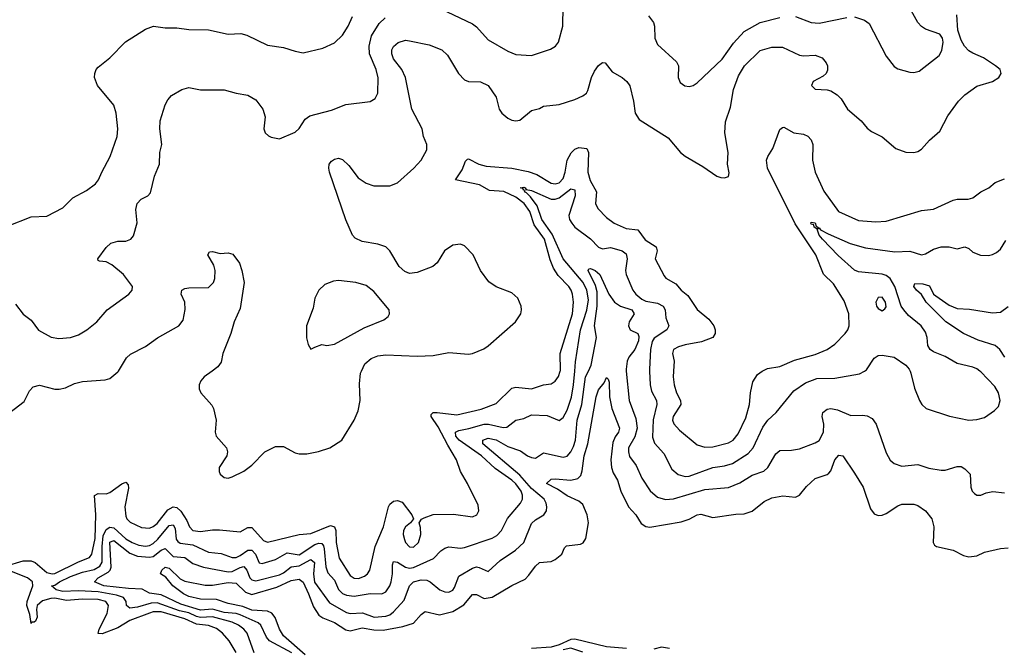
# Model space of a CAD drawing. Header units: inches. Extents: x 1603819 to 1745079, y 385938 to 533966.
# Tile 205 of 256: x 1681292 to 1686290, y 418593 to 421784. Entities that reach past the tile are written whole.
import ezdxf

# ---------------------------------------------------------------- set-up
doc = ezdxf.new("R2010")
doc.units = ezdxf.units.IN
doc.header["$MEASUREMENT"] = 0
doc.layers.add('B6481', color=7, linetype='Continuous')
doc.layers.add('B6482', color=7, linetype='Continuous')

msp = doc.modelspace()

# ---------------------------------------------------------------- linework, layer by layer
at = {"layer": 'B6481', "color": 5}
for points, elevation in [([(1681190, 419751.5), (1681314.8, 419845.2), (1681340.9, 419899.1), (1681360.4, 419919.6), (1681391.6, 419928.4), (1681470, 419908.9), (1681492.6, 419907.4), (1681524.6, 419915.4), (1681570, 419937.4), (1681610, 419947.4), (1681724.9, 419955.1), (1681750, 419962.4), (1681790, 419995.5), (1681792.8, 420000)], 420), ([(1681219.7, 419010), (1681310, 419036.8), (1681350, 419037.4), (1681370, 419028.3), (1681430, 418977.1), (1681456.2, 418970), (1681470, 418972.1), (1681590, 419032), (1681646.4, 419053.6), (1681658.1, 419070), (1681674.1, 419150), (1681678.3, 419270), (1681670.9, 419369.1), (1681690, 419379.3), (1681730, 419376.3), (1681750, 419382.8), (1681810, 419427.6), (1681830, 419436.1), (1681842.2, 419422.2), (1681844.8, 419404.8), (1681825.7, 419310), (1681830, 419263.7), (1681836.1, 419250), (1681852.7, 419232.7), (1681910, 419205.1), (1681950, 419203.1), (1681970, 419211.6), (1681990, 419226.8), (1682044.5, 419295.5), (1682070, 419310.1), (1682090, 419307.5), (1682109.2, 419289.2), (1682140.6, 419240.6), (1682153.7, 419210), (1682170.1, 419190.1), (1682210, 419186), (1682270, 419194.8), (1682305.5, 419194.5), (1682410, 419184.2), (1682450, 419206.5), (1682470, 419205.8), (1682530, 419139.3), (1682550, 419132.1), (1682710, 419170.1), (1682770, 419175.6), (1682870, 419215.9), (1682888.9, 419210), (1682896.5, 419190), (1682898.5, 419130), (1682913.3, 419050), (1682970, 418963), (1682990, 418948.6), (1683012.3, 418947.7), (1683041.8, 418958.2), (1683057, 418970), (1683068.6, 418990), (1683095.8, 419110), (1683137.9, 419210), (1683163.2, 419310), (1683170, 419324.9), (1683190, 419340.3), (1683210, 419342.6), (1683233.7, 419333.7), (1683282.4, 419270), (1683290.8, 419250), (1683276.3, 419230), (1683250, 419209.7), (1683240.4, 419190), (1683239.1, 419170), (1683244.8, 419144.8), (1683250.2, 419130), (1683270, 419107.3), (1683290, 419106), (1683315.9, 419130), (1683328.4, 419170), (1683326.1, 419206.1), (1683319.5, 419230), (1683331.1, 419248.9), (1683344.2, 419255.8), (1683390, 419272), (1683493.7, 419273.7), (1683590, 419259.6), (1683611.6, 419270), (1683622.4, 419290), (1683618.8, 419318.8), (1683565.3, 419430), (1683528.9, 419490), (1683509.8, 419550), (1683464.2, 419624.2), (1683416.2, 419716.2), (1683379.8, 419770), (1683381.2, 419778.8), (1683390.7, 419789.3), (1683410.5, 419789.5), (1683510, 419777.8), (1683633.4, 419806.6), (1683710, 419835.7), (1683790, 419913.7), (1683810, 419918.3), (1683890, 419910.1), (1683950, 419930.9), (1683990, 419934.7), (1684010, 419948.1), (1684026.9, 419973.1), (1684035.2, 420000)], 380), ([(1682482, 418570), (1682446, 418670), (1682429.9, 418690), (1682401.9, 418710), (1682370, 418725.1), (1682270, 418752.5), (1682210, 418749.8), (1682190, 418753.9), (1682150, 418772.7), (1682103.7, 418783.7), (1681990, 418823.2), (1681958.6, 418821.4), (1681890, 418800.7), (1681850, 418795.9), (1681834, 418810), (1681831.9, 418830), (1681818.1, 418850), (1681782.9, 418862.9), (1681690, 418879.4), (1681590, 418883.8), (1681510, 418881.7), (1681476, 418890), (1681453, 418910), (1681470, 418913.6), (1681493.2, 418930), (1681550, 418957.6), (1681610, 418979.7), (1681670, 418993), (1681698.4, 419010), (1681709.5, 419030.5), (1681709.6, 419109.6), (1681715.6, 419164.4), (1681730, 419195.1), (1681750, 419207.2), (1681770, 419203.6), (1681830, 419148.4), (1681862.6, 419130), (1681896.9, 419116.9), (1681930, 419111.6), (1681950, 419114.4), (1681970, 419124.9), (1681993.4, 419146.6), (1682050, 419216.3), (1682070, 419219.3), (1682080.6, 419200.6), (1682086.7, 419146.7), (1682094.7, 419134.7), (1682107, 419127), (1682170, 419117.4), (1682250, 419081), (1682314.2, 419074.2), (1682370, 419053.4), (1682390, 419054.3), (1682410, 419063.4), (1682450, 419090.9), (1682470, 419091.5), (1682488.3, 419070), (1682506.8, 419026.8), (1682522.4, 419022.4), (1682590, 419043.8), (1682650, 419076.7), (1682710, 419067.7), (1682790, 419118.8), (1682810, 419127), (1682824.8, 419124.8), (1682833.6, 419113.6), (1682837.2, 419097.2), (1682846.3, 419006.3), (1682855.8, 418975.8), (1682890, 418938.3), (1682910.4, 418890.4), (1682930, 418870.1), (1682950, 418862.6), (1682990, 418857.8), (1683070.6, 418870.6), (1683130, 418869.3), (1683150, 418879.3), (1683169.9, 418910), (1683176.7, 418930), (1683183.9, 418970), (1683184.3, 419015.7), (1683190, 419033.7), (1683210, 419030.2), (1683250, 419004.2), (1683270, 419000.3), (1683290, 419003), (1683392, 419048), (1683430, 419088), (1683450, 419101.2), (1683470, 419108.3), (1683530, 419100.2), (1683550, 419104), (1683690, 419151.4), (1683714, 419166), (1683737, 419190), (1683768.7, 419251.3), (1683834.5, 419330), (1683844.3, 419350), (1683844.5, 419370), (1683837.7, 419390), (1683810, 419428.4), (1683790, 419446.4), (1683705.7, 419505.7), (1683635.7, 419570), (1683522.1, 419650), (1683506.3, 419670), (1683504, 419690), (1683521.1, 419698.9), (1683572.2, 419707.8), (1683650, 419730.9), (1683671.1, 419731.1), (1683746.6, 419713.4), (1683764.3, 419715.7), (1683809.9, 419750.1), (1683850, 419759.7), (1683890, 419777), (1683970, 419775), (1684030, 419748.9), (1684050, 419764.4), (1684070, 419802), (1684092.8, 419867.2), (1684103.6, 419930), (1684109.3, 420000)], 360), ([(1682673.7, 418570), (1682559.9, 418630), (1682544.2, 418650), (1682515.9, 418710), (1682502.2, 418722.2), (1682410, 418762.6), (1682390, 418768.9), (1682330, 418774.4), (1682270, 418790.6), (1682210, 418786.9), (1682110, 418817.1), (1682010, 418863.5), (1681950, 418873.2), (1681912.9, 418892.9), (1681844.4, 418895.6), (1681718, 418910), (1681672.2, 418930), (1681690.5, 418950), (1681740.1, 418979.9), (1681750.6, 418990), (1681756.2, 419003.8), (1681750, 419130.8), (1681770, 419139.1), (1681850, 419076.2), (1681890, 419060.5), (1681950, 419055.3), (1681970, 419059.4), (1682010, 419091.2), (1682030, 419100.1), (1682070, 419058.9), (1682130, 419054.3), (1682170, 419022.5), (1682224.4, 419004.4), (1682350, 418980.4), (1682370, 418982.1), (1682410, 419003.3), (1682430, 419008.2), (1682444.5, 418990), (1682460.1, 418950), (1682470, 418940.7), (1682490, 418936), (1682610, 418966.3), (1682630, 418975.4), (1682670, 419005.7), (1682710, 419011.7), (1682770, 419043.3), (1682789, 419029), (1682783.1, 418970), (1682788.3, 418928.3), (1682863.7, 418823.7), (1682950, 418775.2), (1682970, 418769.6), (1683032.4, 418772.4), (1683090.9, 418750.9), (1683150, 418755.5), (1683170, 418763.4), (1683190, 418778.5), (1683243.3, 418836.7), (1683271, 418909), (1683290.8, 418930), (1683330, 418940.3), (1683357.8, 418937.8), (1683375, 418930), (1683423.6, 418890), (1683450, 418878.7), (1683470, 418877.1), (1683490, 418888.4), (1683498.5, 418901.5), (1683521.6, 418958.4), (1683590, 418999.4), (1683610, 419005.5), (1683623.5, 419003.6), (1683670, 418982.6), (1683730, 419038.3), (1683808.9, 419091.1), (1683850, 419129.2), (1683890, 419227), (1683910, 419245.5), (1683952.1, 419270), (1683965.6, 419290), (1683968.2, 419310), (1683964.1, 419330), (1683953.3, 419350), (1683890, 419404.7), (1683831.1, 419471.1), (1683643, 419630), (1683642.9, 419650), (1683670, 419659.5), (1683710, 419650.4), (1683770, 419617), (1683834.6, 419594.6), (1683870, 419569.1), (1683890, 419560.8), (1683910, 419558.5), (1683950, 419584.9), (1684050, 419562.1), (1684070, 419568.7), (1684090, 419590.1), (1684103.4, 419616.6), (1684112.8, 419650), (1684122, 419750), (1684144.8, 419830), (1684164.4, 419970), (1684178.9, 420000)], 340), ([(1682268.3, 420000), (1682227.7, 419970), (1682210.6, 419950), (1682203, 419930), (1682203, 419910), (1682210.5, 419890), (1682267.2, 419827.2), (1682275.8, 419810), (1682288.5, 419750), (1682283.1, 419690), (1682288.8, 419670), (1682342, 419610), (1682346.9, 419590), (1682342.4, 419570), (1682303.6, 419510), (1682304.2, 419490), (1682310, 419477.3), (1682330, 419459.5), (1682350, 419457), (1682370, 419462.8), (1682430, 419492.3), (1682470, 419522), (1682535.3, 419590), (1682590, 419617.4), (1682630, 419617.8), (1682690, 419584.9), (1682710, 419579.5), (1682750, 419580.3), (1682808.5, 419591.5), (1682865.2, 419610), (1682927.3, 419650), (1682989.7, 419750.3), (1683010, 419798.8), (1683019.8, 419850), (1683016, 419936), (1683022.2, 419990), (1683026.9, 420000)], 420), ([(1684371.1, 420000), (1684386.2, 419850), (1684418.8, 419758.8), (1684426.3, 419710), (1684413.5, 419666.5), (1684382.5, 419610), (1684381.3, 419590), (1684386.7, 419566.7), (1684421.2, 419521.2), (1684450, 419455.8), (1684492.6, 419392.6), (1684530, 419359.3), (1684570, 419348.3), (1684610, 419350.8), (1684770, 419399.3), (1684890, 419408.4), (1684947.7, 419432.3), (1685010, 419472.1), (1685068.8, 419491.2), (1685089.9, 419510.1), (1685130, 419580.3), (1685150, 419596.5), (1685210, 419598.9), (1685250, 419606), (1685330, 419635), (1685350, 419647.1), (1685372.1, 419690), (1685373.8, 419730), (1685364.6, 419770), (1685367.8, 419790), (1685390, 419806), (1685410, 419810.1), (1685443.7, 419803.7), (1685510, 419775.2), (1685570, 419776.9), (1685593.1, 419773.1), (1685619.6, 419759.6), (1685639.7, 419730), (1685690, 419584.4), (1685710, 419548.4), (1685730.2, 419530.2), (1685770, 419517.4), (1685850, 419525.3), (1685906.9, 419506.9), (1685970, 419496.9), (1685990, 419496.5), (1686050, 419515.8), (1686070, 419514.9), (1686090, 419503), (1686115.8, 419475.8), (1686119.5, 419410), (1686126, 419390), (1686138, 419378), (1686150, 419370.6), (1686170, 419370.5), (1686197.7, 419382.3), (1686231.1, 419388.9), (1686290, 419381.7)], 340), ([(1684488.7, 420000), (1684492.3, 419930), (1684498.7, 419898.7), (1684523.8, 419850), (1684526.7, 419830), (1684507.4, 419752.6), (1684504.5, 419664.5), (1684513.6, 419633.6), (1684562, 419582), (1684602.2, 419502.2), (1684634.1, 419474.1), (1684670, 419465), (1684690, 419467), (1684810, 419510.1), (1684870, 419518.9), (1684909.6, 419530), (1684990, 419581.5), (1685015.3, 419610), (1685064.3, 419715.7), (1685088.8, 419751.2), (1685131.2, 419790), (1685221, 419899), (1685280.2, 419939.8), (1685337.8, 419962.2), (1685430, 419963.7), (1685554.8, 419985.2), (1685580.2, 420000)], 360), ([(1684610.8, 420000), (1684609.1, 419970.9), (1684613.2, 419930), (1684626.2, 419890), (1684646.9, 419850), (1684648.5, 419830), (1684608.1, 419770), (1684605.8, 419750), (1684611.4, 419731.4), (1684640.6, 419700.6), (1684730, 419626.3), (1684770, 419613.3), (1684810, 419615.5), (1684890, 419635.9), (1684913.3, 419650), (1684939.4, 419680.6), (1684977.5, 419762.5), (1684995.9, 419830), (1685001.5, 419890), (1685014, 419946), (1685037.4, 419982.6), (1685060.2, 420000)], 380), ([(1685811.6, 420000), (1685816, 419990), (1685833.7, 419913.7), (1685858.9, 419850), (1685870.4, 419830), (1685893.4, 419810), (1686010.9, 419770.9), (1686110, 419751.2), (1686150, 419753.8), (1686190, 419764.6), (1686239.9, 419800.1), (1686259.5, 419820.5), (1686268.7, 419850), (1686260.2, 419890), (1686241, 419921), (1686170, 419996.5), (1686165.1, 420000)], 360), ([(1682740, 418560), (1682630, 418656.4), (1682610.3, 418690), (1682589.3, 418749.3), (1682571.7, 418771.7), (1682550, 418780.4), (1682470, 418785.6), (1682425.1, 418805.1), (1682350, 418820.1), (1682290, 418840.9), (1682210, 418842.2), (1682150, 418855), (1682122.6, 418870), (1682069.8, 418910), (1682033.3, 418953.3), (1682006, 418970), (1682013.3, 418990), (1682030, 419005), (1682050, 418999.8), (1682105.7, 418945.7), (1682130, 418933.2), (1682233.3, 418913.3), (1682270, 418913.3), (1682350, 418926.2), (1682390, 418923.8), (1682438.3, 418878.3), (1682470, 418866.3), (1682597.7, 418902.3), (1682670, 418937.3), (1682710, 418944.3), (1682730, 418928.1), (1682758.5, 418870), (1682783.3, 418803.3), (1682810, 418761.6), (1682830, 418746.7), (1682890, 418723.4), (1682946.7, 418686.7), (1682970, 418682.1), (1683030, 418696), (1683090, 418685.8), (1683136.1, 418683.9), (1683236.6, 418703.4), (1683290, 418720.9), (1683330, 418764.2), (1683350, 418779.2), (1683423, 418763), (1683490, 418779.9), (1683546.2, 418813.8), (1683590, 418866.5), (1683610, 418865.7), (1683650, 418845.1), (1683690, 418851.6), (1683790, 418911.6), (1683857.1, 418942.9), (1683876.9, 418963.1), (1683910, 419010.2), (1683930, 419028.2), (1683990, 419032.7), (1684010, 419043), (1684043.1, 419070), (1684057.8, 419102.2), (1684067.6, 419112.4), (1684138.6, 419121.4), (1684151.9, 419128.1), (1684165.3, 419150), (1684179.9, 419230), (1684171.5, 419270), (1684150, 419322), (1684130, 419340.2), (1684070, 419367.2), (1684021, 419401), (1683966.3, 419430), (1683990, 419450.7), (1684010, 419453.4), (1684090, 419445.5), (1684124.6, 419455.4), (1684139.4, 419470), (1684147.1, 419492.9), (1684157.3, 419570), (1684175.4, 419630), (1684217.3, 419870), (1684230, 419904.6), (1684259.4, 419940.6), (1684270, 419966.8), (1684278.8, 419958.8), (1684284.1, 419944.1), (1684285.8, 419870), (1684297.6, 419810), (1684336.2, 419710), (1684331.9, 419690), (1684313.8, 419666.2), (1684302.4, 419637.6), (1684293.2, 419550), (1684295.3, 419510), (1684303.8, 419483.8), (1684325.5, 419445.5), (1684342.4, 419390), (1684382.4, 419310), (1684418.8, 419270), (1684445.8, 419225.8), (1684470, 419211.4), (1684490, 419207.9), (1684650, 419234.8), (1684690, 419248.5), (1684730, 419270.9), (1684750, 419274.2), (1684810, 419255.9), (1684926.5, 419273.5), (1684970, 419275.2), (1685010, 419288.4), (1685070, 419337.5), (1685110, 419356.3), (1685166.1, 419366.1), (1685230, 419359.6), (1685250, 419370.3), (1685285.2, 419414.8), (1685330, 419455.2), (1685390, 419474.2), (1685398.7, 419481.3), (1685410, 419493.4), (1685430, 419548.8), (1685450, 419572.9), (1685470, 419569.2), (1685530, 419482.4), (1685572.6, 419410), (1685610, 419301.3), (1685630, 419276.1), (1685650, 419267.6), (1685670, 419268.6), (1685690, 419276.2), (1685750, 419316.5), (1685770, 419323.7), (1685830, 419324.9), (1685850, 419318.4), (1685890, 419290.4), (1685921.3, 419250), (1685931.3, 419210), (1685928.4, 419130), (1685936.1, 419116.1), (1685946, 419110), (1686030, 419090.3), (1686083.2, 419063.2), (1686110, 419056.5), (1686150, 419062), (1686190, 419080.3), (1686270, 419098.7), (1686310, 419102)], 320), ([(1682390, 418571), (1682354.9, 418630), (1682320.7, 418670), (1682290, 418693.7), (1682250, 418708.8), (1682190, 418714.4), (1682130, 418741.9), (1682010, 418777), (1681970, 418778.2), (1681950, 418771.8), (1681850, 418734.4), (1681790, 418697.4), (1681710, 418666), (1681690, 418667.6), (1681695.8, 418690), (1681735.3, 418770), (1681743.2, 418810), (1681729, 418830), (1681690, 418840.5), (1681610, 418841.9), (1681530, 418834.6), (1681470, 418847.4), (1681450, 418846.1), (1681406.7, 418833.3), (1681380.8, 418810), (1681376.9, 418790), (1681380.7, 418750), (1681371.8, 418730), (1681365.5, 418725.5), (1681353.9, 418726.1), (1681350, 418719.3), (1681343.7, 418763.7), (1681327.3, 418810), (1681329.7, 418830), (1681358.5, 418910), (1681356.3, 418930), (1681330.8, 418950.8), (1681250, 418983.3)], 380), ([(1684371.3, 418591.3), (1684270, 418600.4), (1684110, 418638.6), (1684090, 418637.1), (1684030, 418610.1), (1683990, 418598.2), (1683890, 418591.6)], 320), ([(1684590, 418592.5), (1684550, 418598.2), (1684510, 418587.5)], 320), ([(1684150, 418573.7), (1684090, 418592.9), (1684050, 418585.5)], 340)]:
    msp.add_lwpolyline(points, dxfattribs=dict(at, elevation=elevation))
at = {"layer": 'B6482', "color": 5}
for points, elevation in [([(1683430, 421839.1), (1683590, 421763.1), (1683610, 421747), (1683670, 421681.1), (1683770, 421623.6), (1683810, 421606.9), (1683890, 421602), (1683986.1, 421633.9), (1684010.9, 421649.1), (1684027.6, 421670), (1684048.2, 421750), (1684049.7, 421850)], 440), ([(1681230, 420735.5), (1681350, 420783), (1681430, 420786.4), (1681510, 420828.8), (1681560.7, 420879.3), (1681630, 420917), (1681676.2, 420950), (1681691.6, 420970), (1681708, 421010), (1681750.7, 421089.3), (1681786, 421190), (1681789.8, 421230), (1681781.4, 421310), (1681770, 421349.4), (1681686.6, 421450), (1681670.9, 421490), (1681672.3, 421510), (1681679.7, 421530), (1681690, 421542), (1681750, 421590.3), (1681828.7, 421671.3), (1681930, 421735.5), (1681970.7, 421750.7), (1682030, 421743.1), (1682090, 421743.1), (1682150, 421734), (1682250, 421732.9), (1682350, 421710.3), (1682414.3, 421714.3), (1682444.5, 421704.5), (1682550, 421654), (1682630, 421643.1), (1682690, 421623.1), (1682730, 421615.8), (1682830, 421638.4), (1682890, 421666), (1682930, 421704.4), (1682959.7, 421750), (1682980.5, 421799.5)], 460), ([(1681270, 420340.4), (1681309.4, 420289.4), (1681350, 420258), (1681387.8, 420207.8), (1681451.3, 420171.3), (1681490, 420165), (1681550, 420171.2), (1681590, 420183.9), (1681633.3, 420210), (1681682.9, 420250), (1681736.2, 420310), (1681846, 420390), (1681862.7, 420410), (1681863.7, 420430), (1681818.4, 420490), (1681759.3, 420539.3), (1681730, 420554.5), (1681697.2, 420557.2), (1681690, 420562), (1681688.3, 420570), (1681730, 420626.8), (1681754, 420650), (1681790, 420659.5), (1681830, 420659.5), (1681856, 420670), (1681870, 420686.8), (1681887.7, 420752.3), (1681880.8, 420820.8), (1681887.4, 420850), (1681907.7, 420872.3), (1681942.6, 420890), (1681956, 420904), (1681976.8, 420990), (1682001.4, 421050), (1682003.5, 421110), (1682013.5, 421150), (1682003.5, 421230), (1682005.4, 421270), (1682030, 421351.3), (1682043.3, 421376.7), (1682061.5, 421398.5), (1682114, 421430), (1682150, 421438.7), (1682210, 421427.4), (1682330, 421428.4), (1682390, 421410.5), (1682450, 421400.4), (1682490, 421377.1), (1682525.5, 421330), (1682538, 421290), (1682530.8, 421230), (1682538, 421210), (1682554, 421194), (1682567.5, 421187.5), (1682610, 421178.8), (1682690, 421213), (1682710, 421230.6), (1682740.8, 421279.2), (1682764.9, 421295.1), (1682875, 421325), (1682946.4, 421353.6), (1683070, 421368.5), (1683096.6, 421383.4), (1683109.7, 421410.3), (1683111.7, 421488.3), (1683101.6, 421530), (1683067.6, 421610), (1683064.9, 421650), (1683078, 421702), (1683116.5, 421763.6), (1683146.6, 421793.4)], 440), ([(1683026.9, 420000), (1683044, 420036), (1683075.8, 420064.2), (1683110, 420077.6), (1683150, 420082.3), (1683310, 420075.9), (1683390, 420078.6), (1683470, 420093.9), (1683570, 420085.5), (1683590, 420088.5), (1683647.2, 420112.8), (1683670, 420128.2), (1683808.7, 420250), (1683834.8, 420290), (1683839.3, 420310), (1683837.8, 420330), (1683819.8, 420370), (1683790, 420396.8), (1683710, 420427.1), (1683673.2, 420453.2), (1683631, 420510), (1683593.1, 420590), (1683550, 420635.6), (1683530, 420643.9), (1683490, 420638.5), (1683448.8, 420610), (1683410.3, 420550), (1683389.3, 420530.7), (1683310, 420500.4), (1683270, 420494.5), (1683245.9, 420505.9), (1683218.5, 420530), (1683170.9, 420610), (1683150.5, 420630.5), (1683110, 420644.8), (1683030, 420657), (1682993.9, 420673.9), (1682981.1, 420690), (1682947.8, 420767.8), (1682864.6, 421010), (1682860.4, 421030), (1682862.4, 421050), (1682874, 421066), (1682890, 421076.4), (1682910, 421080.4), (1682930, 421074.4), (1682963.2, 421043.2), (1683010, 420980.3), (1683050, 420953.6), (1683090, 420940.2), (1683170, 420940.2), (1683210, 420955.2), (1683292.4, 421030), (1683328.9, 421070), (1683357.7, 421122.3), (1683358, 421150), (1683342.2, 421190), (1683335.2, 421230), (1683282.6, 421330), (1683250.3, 421490.3), (1683230.7, 421530.7), (1683190, 421585.1), (1683180.7, 421610), (1683181.2, 421630), (1683190, 421648.4), (1683212.9, 421667.1), (1683250, 421679.7), (1683270, 421677.1), (1683370, 421655.3), (1683434.6, 421630), (1683463.1, 421603.1), (1683518.5, 421510), (1683550, 421479.1), (1683570.2, 421470.2), (1683630, 421469), (1683669.2, 421449.2), (1683710, 421390.5), (1683725.8, 421330), (1683738.9, 421310), (1683770, 421284.6), (1683790, 421273.7), (1683810, 421270.4), (1683830, 421274.4), (1683890, 421322), (1683930, 421333.4), (1683950, 421345.3), (1684030, 421354), (1684110, 421378.5), (1684150, 421396.5), (1684168.8, 421411.2), (1684176.1, 421423.9), (1684194.2, 421490), (1684210, 421522), (1684230, 421550.3), (1684250, 421566.7), (1684264.4, 421564.4), (1684299.7, 421519.7), (1684350.8, 421490), (1684374, 421470), (1684388.4, 421448.4), (1684407.7, 421370), (1684416.1, 421310), (1684436.3, 421276.3), (1684584.3, 421184.3), (1684646.4, 421110), (1684670, 421090.4), (1684758.9, 421038.9), (1684831, 420990), (1684850, 420982.4), (1684870, 420981.6), (1684890, 420987.7), (1684892.9, 421007.1), (1684884.7, 421050), (1684887.3, 421110), (1684871.7, 421210), (1684874.8, 421265.2), (1684900.4, 421339.6), (1684915.8, 421430), (1684940.9, 421499.1), (1684970.2, 421549.8), (1685050, 421627.4), (1685110, 421644.3), (1685163.8, 421643.8), (1685250, 421604.1), (1685270, 421600.6), (1685330, 421603.2), (1685364.4, 421590), (1685385.1, 421565.1), (1685391.6, 421550), (1685393.1, 421526.9), (1685384.9, 421510), (1685370, 421496.3), (1685319.5, 421470), (1685310.4, 421450), (1685330, 421430.4), (1685390, 421428.4), (1685410, 421422), (1685441.7, 421401.7), (1685461.1, 421381.1), (1685493.4, 421330), (1685562.4, 421270), (1685592.8, 421232.8), (1685615.8, 421215.8), (1685670, 421189.1), (1685739.1, 421130), (1685790, 421111.5), (1685830, 421109.4), (1685850, 421114.4), (1685870, 421127.1), (1685910, 421171.6), (1685962.4, 421217.6), (1686003.7, 421296.3), (1686057.2, 421370), (1686090, 421402.8), (1686150, 421445.7), (1686229.2, 421470), (1686261.2, 421490), (1686273.6, 421510), (1686269.4, 421530), (1686244.5, 421550), (1686184.7, 421590), (1686130, 421613), (1686110, 421626.2), (1686088.5, 421648.5), (1686070, 421679.1), (1686053.9, 421730), (1686048.6, 421808.6)], 420), ([(1684483.5, 421803.5), (1684508.9, 421768.9), (1684513.7, 421750), (1684515.6, 421690), (1684530, 421657.1), (1684626.4, 421570), (1684635.3, 421550), (1684634, 421490), (1684644.2, 421464.2), (1684667.7, 421447.8), (1684690, 421445.3), (1684710, 421450.4), (1684730, 421463.1), (1684856.8, 421583.2), (1684915.6, 421664.4), (1684970, 421723.8), (1685050, 421769.3), (1685150, 421794)], 440), ([(1685230, 421800.7), (1685310, 421770.2), (1685350, 421765.6), (1685490, 421794.9)], 440), ([(1685530, 421798), (1685580.5, 421780.5), (1685604, 421764), (1685690, 421599.1), (1685730, 421545.5), (1685750, 421534.9), (1685810, 421517.1), (1685830, 421514.9), (1685858.3, 421521.7), (1685958.8, 421601.2), (1685973.1, 421626.9), (1685979.3, 421670), (1685975.8, 421690), (1685962.4, 421710), (1685890, 421736.4), (1685870, 421748.5), (1685850, 421769.7), (1685816.4, 421830)], 440), ([(1685060.2, 420000), (1685087.2, 420012.8), (1685150, 420023.2), (1685224.1, 420055.9), (1685330, 420084.5), (1685390, 420108.8), (1685430, 420137.1), (1685481.2, 420190), (1685496.2, 420210), (1685502.9, 420230), (1685500.7, 420290), (1685477.3, 420357.3), (1685422, 420442), (1685372.6, 420492.6), (1685333.7, 420590), (1685227.6, 420747.6), (1685087.2, 421030), (1685082.9, 421070), (1685089.1, 421090), (1685115.3, 421130), (1685150, 421225.5), (1685164, 421236), (1685170, 421238.4), (1685220.7, 421210), (1685270, 421203.2), (1685292.4, 421192.4), (1685310, 421173.4), (1685317.5, 421150), (1685315.6, 421070), (1685330.2, 421010), (1685373, 420913), (1685448.8, 420810), (1685550, 420764), (1685637.5, 420757.5), (1685690, 420761.5), (1685870, 420815.2), (1685930, 420821.5), (1686030, 420868.1), (1686050, 420873), (1686106.9, 420873.1), (1686130, 420879.6), (1686170, 420910.3), (1686210.7, 420929.3), (1686243.6, 420956.4), (1686290, 420975.6)], 380), ([(1684035.2, 420000), (1684036.4, 420003.6), (1684035.9, 420090), (1684098.1, 420290), (1684102.4, 420350), (1684097.9, 420390), (1684090.9, 420410), (1684078.4, 420430), (1684025.7, 420485.7), (1684002.2, 420522.2), (1683983.9, 420563.9), (1683956.2, 420670), (1683903, 420743), (1683881.2, 420810), (1683852.8, 420850), (1683810, 420882.5), (1683750, 420911), (1683676, 420916), (1683625.6, 420945.7), (1683503.9, 420970), (1683538.6, 421021.4), (1683555.1, 421064.9), (1683565, 421075), (1683570, 421076.8), (1683622.2, 421050), (1683659.3, 421039.3), (1683789.8, 421029.8), (1683872.7, 421012.7), (1683917.2, 420997.2), (1683990, 420953.3), (1684010, 420949.6), (1684030, 420955.9), (1684050, 420977.7), (1684060.6, 421010), (1684071.2, 421070), (1684091.5, 421108.5), (1684110, 421126), (1684130, 421135.4), (1684170.6, 421130), (1684179.2, 421110), (1684175.2, 421010), (1684187.4, 420967.4), (1684219.3, 420910), (1684214.8, 420850), (1684225.7, 420825.7), (1684270, 420779.1), (1684310, 420750.1), (1684370, 420723.5), (1684430, 420717.2), (1684466.6, 420666.6), (1684522.6, 420630), (1684528.1, 420610), (1684516.9, 420570), (1684562.7, 420482.7), (1684572.2, 420472.2), (1684622, 420442), (1684650.1, 420410.1), (1684684, 420384), (1684730, 420312.9), (1684790, 420263.6), (1684815.8, 420230), (1684822.8, 420210), (1684822, 420190), (1684810.1, 420169.9), (1684752.2, 420147.8), (1684670, 420133.9), (1684636.4, 420123.6), (1684610.3, 420110), (1684606.3, 420090), (1684613.8, 420050), (1684610.8, 420000)], 380), ([(1684109.3, 420000), (1684113.1, 420046.9), (1684138.5, 420210), (1684170.2, 420309.8), (1684178.3, 420361.7), (1684171.2, 420410), (1684151.2, 420450), (1684051, 420570), (1683995.2, 420695.1), (1683941.4, 420770), (1683918, 420838), (1683883.9, 420883.9), (1683865.1, 420905.1), (1683854.5, 420910), (1683856.9, 420916.9), (1683850, 420918.4), (1683846.4, 420926.3), (1683832.7, 420930), (1683850, 420933.1), (1683858, 420930), (1683861.8, 420921.8), (1683890, 420916.1), (1683990, 420872.3), (1684010, 420872.3), (1684030, 420879.5), (1684090, 420924.8), (1684110, 420919.3), (1684111.6, 420890), (1684079.8, 420790), (1684083.3, 420770), (1684094.5, 420750), (1684110.2, 420730), (1684190, 420671), (1684230, 420628.2), (1684250, 420619.7), (1684290, 420626.7), (1684310, 420622.3), (1684350, 420609.5), (1684370, 420595.9), (1684375.7, 420570), (1684367.7, 420510), (1684369.6, 420489.6), (1684404.5, 420410), (1684419.3, 420390), (1684450, 420365.7), (1684470, 420355.3), (1684530, 420344.7), (1684557.7, 420330), (1684568.5, 420310), (1684571.1, 420270), (1684586.5, 420230), (1684577.2, 420210), (1684513, 420167), (1684502.5, 420150), (1684493.1, 420110), (1684488.2, 420010), (1684488.7, 420000)], 360), ([(1686165.1, 420000), (1686150, 420010.7), (1686130, 420019.9), (1686050, 420038.2), (1685990, 420074), (1685930, 420097.7), (1685913.3, 420110), (1685901, 420130), (1685898.2, 420170), (1685890, 420198), (1685867, 420230), (1685802.9, 420282.9), (1685779, 420310), (1685767, 420330), (1685734.1, 420430), (1685710, 420469.9), (1685690, 420485), (1685670, 420492.6), (1685550, 420504.2), (1685530, 420511.7), (1685447, 420587), (1685366.3, 420670), (1685349.2, 420690), (1685339.5, 420719.5), (1685324.7, 420730), (1685323.1, 420743.1), (1685310, 420746), (1685308.2, 420751.8), (1685310, 420755.5), (1685330, 420751.7), (1685334.9, 420734.9), (1685342.8, 420730), (1685342, 420722), (1685350, 420726.4), (1685357.3, 420717.3), (1685396.3, 420696.3), (1685507.5, 420647.5), (1685584.9, 420624.9), (1685734.6, 420605.4), (1685810, 420607.8), (1685870, 420589.2), (1685890, 420594.7), (1685930, 420618.3), (1685970, 420630.2), (1686010, 420630.2), (1686050, 420620.3), (1686090, 420630.3), (1686110, 420621.6), (1686130, 420604.4), (1686169.1, 420589.1), (1686210, 420587.4), (1686230, 420592), (1686250, 420602), (1686270, 420619.3), (1686298, 420662)], 360), ([(1681792.8, 420000), (1681833.5, 420066.5), (1681853.5, 420086.5), (1681930, 420125), (1681990.9, 420169.1), (1682099.7, 420230), (1682121, 420259), (1682132.4, 420312.4), (1682129.8, 420349.8), (1682111.8, 420390), (1682115.1, 420410), (1682130, 420419.5), (1682150, 420422), (1682250, 420424.9), (1682275.8, 420450), (1682281.7, 420470), (1682283.1, 420510), (1682277, 420537), (1682247.3, 420590), (1682254.6, 420605.4), (1682270, 420606.8), (1682310, 420596.4), (1682350, 420600.4), (1682373.4, 420593.4), (1682407.7, 420547.7), (1682419.5, 420510), (1682430.3, 420450.3), (1682410, 420317.2), (1682380.2, 420250), (1682363.7, 420190), (1682322.6, 420090), (1682314.7, 420045.3), (1682298, 420022), (1682268.3, 420000)], 420), ([(1684178.9, 420000), (1684193.4, 420030), (1684219.1, 420170), (1684209.9, 420230), (1684222.3, 420330), (1684222.9, 420402.9), (1684215.1, 420435.1), (1684178.2, 420510), (1684180.9, 420519.1), (1684190, 420520.7), (1684212.1, 420510), (1684236.8, 420490), (1684282, 420390), (1684310.5, 420350.5), (1684341.3, 420330), (1684399.7, 420310), (1684410.2, 420290), (1684385.7, 420250), (1684381.5, 420230), (1684390, 420209.1), (1684430.1, 420190.1), (1684435, 420175), (1684433.2, 420153.2), (1684414, 420110), (1684384.4, 420070), (1684375.1, 420050), (1684370.1, 420009.9), (1684371.1, 420000)], 340), ([(1686293.2, 420070), (1686267.3, 420110), (1686243.1, 420130), (1686157.5, 420157.5), (1686082.2, 420190), (1685993.6, 420250), (1685892.7, 420350), (1685869.3, 420389.3), (1685844.1, 420410), (1685829.8, 420430), (1685834.8, 420445.2), (1685876.6, 420443.4), (1685910, 420433.5), (1685930.9, 420390.9), (1685941.5, 420381.5), (1686010, 420335), (1686050, 420317.4), (1686113.8, 420313.8), (1686230, 420296), (1686270, 420299.7), (1686310, 420327)], 340), ([(1685580.2, 420000), (1685590, 420005.7), (1685630, 420066), (1685650, 420078.3), (1685670, 420081.3), (1685730, 420070.2), (1685790.3, 420030), (1685807.2, 420010), (1685811.6, 420000)], 360)]:
    msp.add_lwpolyline(points, dxfattribs=dict(at, elevation=elevation))
for points, elevation in [([(1682910, 420459.6), (1682883.9, 420456.1), (1682841.4, 420438.6), (1682810.6, 420410), (1682799.3, 420390), (1682790.4, 420370), (1682781.3, 420318.7), (1682747.7, 420230), (1682747.9, 420167.9), (1682755.3, 420135.3), (1682770, 420112), (1682790, 420121), (1682825.6, 420134.4), (1682850, 420130.5), (1682890, 420137.1), (1683040, 420220), (1683139.4, 420260.6), (1683162.9, 420277.1), (1683169.4, 420290), (1683167, 420310), (1683090, 420404.2), (1683050, 420434.7), (1682998, 420450)], 440), ([(1685670, 420375.1), (1685650, 420372.8), (1685638, 420350), (1685641.7, 420330), (1685650, 420318.4), (1685670, 420306.3), (1685684, 420316), (1685690, 420326.8), (1685686.9, 420350)], 380)]:
    msp.add_lwpolyline(points, close=True, dxfattribs=dict(at, elevation=elevation))

doc.saveas('drawing.dxf')
